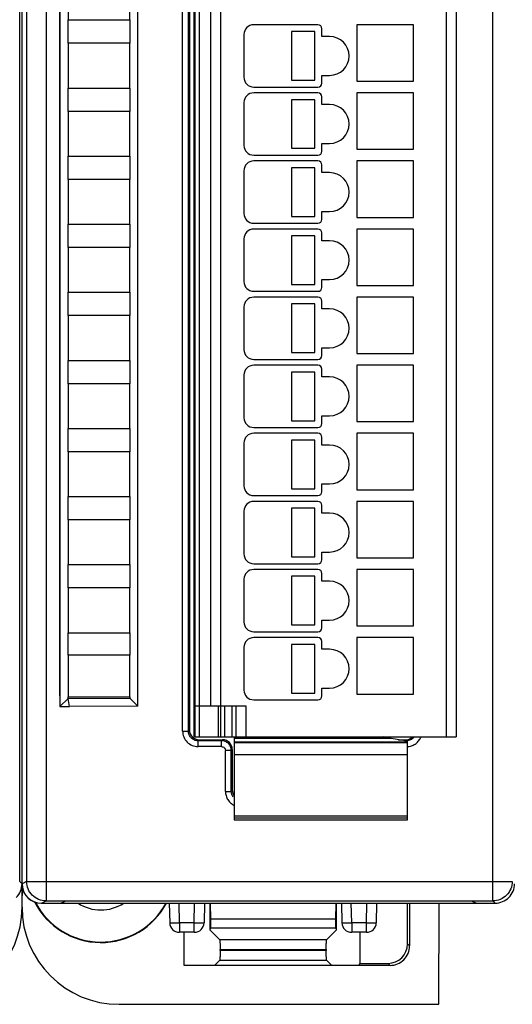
# Model space of a CAD drawing. Header units: millimetres. Extents: x 0 to 420, y 0 to 297.
# Tile 103 of 124: x 284 to 309, y 135 to 185. Entities that reach past the tile are written whole.
import ezdxf

# ---------------------------------------------------------------- set-up
doc = ezdxf.new("R2010")
doc.units = ezdxf.units.MM
doc.header["$LTSCALE"] = 23.1
doc.layers.get('0').update_dxf_attribs({"linetype": 'CONTINUOUS'})
doc.layers.add('1', color=7, linetype='CONTINUOUS')

msp = doc.modelspace()

# ---------------------------------------------------------------- linework, layer by layer
at = {"color": 9, "linetype": 'CONTINUOUS'}
for p, q in [((285.31175, 229.77013), (285.31175, 140.00591)), ((308.2581, 140.00591), (308.2581, 229.77013)), ((284.3119, 228.77017), (284.3119, 141.00587)), ((293.17595, 221.63802), (293.17595, 148.43802)), ((305.87595, 148.43802), (305.87595, 221.63802)), ((292.32339, 148.73497), (292.32339, 221.04108)), ((292.6232, 148.73497), (292.6232, 221.04108)), ((294.27595, 220.03802), (294.27595, 150.03802)), ((294.17595, 148.43802), (294.17595, 150.03802)), ((294.47595, 150.03802), (294.47595, 148.43802)), ((294.87595, 148.43802), (294.87595, 150.03802)), ((295.57595, 150.03802), (295.57595, 148.43802)), ((292.32339, 148.73497), (292.6232, 148.73497)), ((292.6232, 148.73497), (292.67595, 148.78772)), ((293.17565, 148.28802), (293.1229, 148.23528)), ((294.32351, 148.23528), (293.1229, 148.23528)), ((293.1229, 147.93546), (293.1229, 148.23528)), ((294.32351, 147.93546), (293.1229, 147.93546)), ((294.32351, 148.23528), (294.37626, 148.28802)), ((294.32351, 147.93546), (294.32351, 148.23528)), ((294.97595, 148.185), (303.87595, 148.185)), ((303.829, 148.23528), (303.74074, 148.23528)), ((303.77626, 148.28802), (303.829, 148.23528)), ((303.829, 148.22162), (303.829, 148.23528)), ((294.8232, 147.73558), (294.52339, 147.73558)), ((294.52339, 145.63497), (294.52339, 147.73558)), ((294.87595, 147.78833), (294.8232, 147.73558)), ((294.8232, 145.63497), (294.8232, 147.73558)), ((303.87595, 147.50859), (294.97595, 147.50859)), ((294.52339, 145.63497), (294.8232, 145.63497)), ((294.8232, 145.63497), (294.87595, 145.68772)), ((294.97595, 144.36804), (303.87595, 144.36804)), ((303.87595, 144.25485), (294.97595, 144.25485)), ((284.07595, 140.88798), (283.95806, 141.00593)), ((284.3119, 141.00587), (284.07595, 140.88791)), ((284.3119, 141.00587), (309.25806, 141.00587)), ((285.07595, 139.88802), (285.31175, 140.00591)), ((292.16052, 138.87967), (292.14285, 139.88802)), ((292.92529, 138.87967), (292.94289, 139.88802)), ((301.00844, 138.87967), (300.99077, 139.88802)), ((301.77322, 138.87967), (301.79082, 139.88802)), ((308.2581, 140.00591), (308.376, 139.88802)), ((292.16046, 138.87967), (292.16046, 138.38802)), ((292.92529, 138.87967), (292.16052, 138.87967)), ((292.92532, 138.38802), (292.92532, 138.87967)), ((301.00838, 138.87967), (301.00838, 138.38802)), ((301.77322, 138.87967), (301.00844, 138.87967)), ((301.77324, 138.38802), (301.77324, 138.87967)), ((299.71899, 138.00487), (294.23291, 138.00487)), ((303.87595, 137.79218), (303.98071, 137.68741)), ((299.70214, 137.4516), (294.24976, 137.44823)), ((294.23291, 136.95054), (299.71899, 136.95054)), ((302.98132, 136.68802), (302.87656, 136.79279))]:
    msp.add_line(p, q, dxfattribs=at)
at = {"color": 7, "linetype": 'CONTINUOUS'}
for p, q in [((283.95806, 141.00593), (283.95806, 228.77015)), ((284.07595, 140.88791), (284.07595, 228.88814)), ((292.92595, 148.35345), (292.92595, 221.42259)), ((292.97595, 148.43802), (292.97595, 221.63802)), ((306.37595, 221.63802), (306.37595, 148.43802)), ((292.67595, 220.98833), (292.67595, 148.78772)), ((293.77595, 150.03802), (293.77595, 220.03802)), ((286.01309, 150.55017), (286.01309, 219.22588)), ((286.02595, 219.3856), (286.02595, 149.99287)), ((290.02595, 150.02165), (290.02595, 219.35267)), ((286.44595, 187.58802), (286.44595, 185.28802)), ((289.62195, 185.28802), (289.62195, 187.58802)), ((286.44595, 185.28802), (289.62195, 185.28802)), ((286.44608, 184.08802), (286.44608, 185.28802)), ((289.62182, 185.28802), (289.62182, 184.08802)), ((299.27595, 185.03802), (295.97595, 185.03802)), ((299.47595, 184.43802), (299.47595, 184.83802)), ((304.17595, 185.03802), (301.27595, 185.03802)), ((301.27595, 185.03802), (301.27595, 182.13802)), ((304.17595, 182.13802), (304.17595, 185.03802)), ((295.47595, 184.53802), (295.47595, 182.33802)), ((299.11126, 184.68802), (297.91126, 184.68802)), ((297.91126, 184.68802), (297.91126, 182.18802)), ((299.11126, 182.18802), (299.11126, 184.68802)), ((299.87595, 184.43802), (299.47595, 184.43802)), ((286.44595, 184.08802), (286.44595, 181.78802)), ((289.62195, 184.08802), (286.44595, 184.08802)), ((289.62195, 181.78802), (289.62195, 184.08802)), ((299.47595, 182.43802), (299.87595, 182.43802)), ((299.47595, 182.03802), (299.47595, 182.43802)), ((286.44595, 181.78802), (289.62195, 181.78802)), ((286.44608, 180.58802), (286.44608, 181.78802)), ((289.62182, 181.78802), (289.62182, 180.58802)), ((295.97595, 181.83802), (299.27595, 181.83802)), ((297.91126, 182.18802), (299.11126, 182.18802)), ((301.27595, 182.13802), (304.17595, 182.13802)), ((299.27595, 181.53802), (295.97595, 181.53802)), ((299.47595, 180.93802), (299.47595, 181.33802)), ((304.17595, 181.53802), (301.27595, 181.53802)), ((301.27595, 181.53802), (301.27595, 178.63802)), ((304.17595, 178.63802), (304.17595, 181.53802)), ((295.47595, 181.03802), (295.47595, 178.83802)), ((299.11126, 181.18802), (297.91126, 181.18802)), ((297.91126, 181.18802), (297.91126, 178.68802)), ((299.11126, 178.68802), (299.11126, 181.18802)), ((299.87595, 180.93802), (299.47595, 180.93802)), ((289.62195, 180.58802), (286.44595, 180.58802)), ((286.44595, 180.58802), (286.44595, 178.28802)), ((289.62195, 178.28802), (289.62195, 180.58802)), ((297.91126, 178.68802), (299.11126, 178.68802)), ((299.47595, 178.93802), (299.87595, 178.93802)), ((299.47595, 178.53802), (299.47595, 178.93802)), ((286.44595, 178.28802), (289.62195, 178.28802)), ((286.44608, 177.08802), (286.44608, 178.28802)), ((289.62182, 178.28802), (289.62182, 177.08802)), ((295.97595, 178.33802), (299.27595, 178.33802)), ((301.27595, 178.63802), (304.17595, 178.63802)), ((299.27595, 178.03802), (295.97595, 178.03802)), ((299.11126, 177.68802), (297.91126, 177.68802)), ((297.91126, 177.68802), (297.91126, 175.18802)), ((299.11126, 175.18802), (299.11126, 177.68802)), ((299.47595, 177.43802), (299.47595, 177.83802)), ((304.17595, 178.03802), (301.27595, 178.03802)), ((301.27595, 178.03802), (301.27595, 175.13802)), ((304.17595, 175.13802), (304.17595, 178.03802)), ((295.47595, 177.53802), (295.47595, 175.33802)), ((299.87595, 177.43802), (299.47595, 177.43802)), ((289.62195, 177.08802), (286.44595, 177.08802)), ((286.44595, 177.08802), (286.44595, 174.78802)), ((289.62195, 174.78802), (289.62195, 177.08802)), ((297.91126, 175.18802), (299.11126, 175.18802)), ((299.47595, 175.43802), (299.87595, 175.43802)), ((299.47595, 175.03802), (299.47595, 175.43802)), ((301.27595, 175.13802), (304.17595, 175.13802)), ((286.44595, 174.78802), (289.62195, 174.78802)), ((286.44608, 173.58802), (286.44608, 174.78802)), ((289.62182, 174.78802), (289.62182, 173.58802)), ((295.97595, 174.83802), (299.27595, 174.83802)), ((299.27595, 174.53802), (295.97595, 174.53802)), ((299.11126, 174.18802), (297.91126, 174.18802)), ((297.91126, 174.18802), (297.91126, 171.68802)), ((299.11126, 171.68802), (299.11126, 174.18802)), ((299.47595, 173.93802), (299.47595, 174.33802)), ((304.17595, 174.53802), (301.27595, 174.53802)), ((301.27595, 174.53802), (301.27595, 171.63802)), ((304.17595, 171.63802), (304.17595, 174.53802)), ((295.47595, 174.03802), (295.47595, 171.83802)), ((299.87595, 173.93802), (299.47595, 173.93802)), ((289.62195, 173.58802), (286.44595, 173.58802)), ((286.44595, 173.58802), (286.44595, 171.28802)), ((289.62195, 171.28802), (289.62195, 173.58802)), ((297.91126, 171.68802), (299.11126, 171.68802)), ((299.47595, 171.93802), (299.87595, 171.93802)), ((299.47595, 171.53802), (299.47595, 171.93802)), ((301.27595, 171.63802), (304.17595, 171.63802)), ((286.44595, 171.28802), (289.62195, 171.28802)), ((286.44608, 170.08802), (286.44608, 171.28802)), ((289.62182, 171.28802), (289.62182, 170.08802)), ((295.97595, 171.33802), (299.27595, 171.33802)), ((299.27595, 171.03802), (295.97595, 171.03802)), ((299.11126, 170.68802), (297.91126, 170.68802)), ((297.91126, 170.68802), (297.91126, 168.18802)), ((299.11126, 168.18802), (299.11126, 170.68802)), ((299.47595, 170.43802), (299.47595, 170.83802)), ((304.17595, 171.03802), (301.27595, 171.03802)), ((301.27595, 171.03802), (301.27595, 168.13802)), ((304.17595, 168.13802), (304.17595, 171.03802)), ((289.62195, 170.08802), (286.44595, 170.08802)), ((286.44595, 170.08802), (286.44595, 167.78802)), ((289.62195, 167.78802), (289.62195, 170.08802)), ((295.47595, 170.53802), (295.47595, 168.33802)), ((299.87595, 170.43802), (299.47595, 170.43802)), ((297.91126, 168.18802), (299.11126, 168.18802)), ((299.47595, 168.43802), (299.87595, 168.43802)), ((299.47595, 168.03802), (299.47595, 168.43802)), ((301.27595, 168.13802), (304.17595, 168.13802)), ((286.44595, 167.78802), (289.62195, 167.78802)), ((286.44608, 166.58802), (286.44608, 167.78802)), ((289.62182, 167.78802), (289.62182, 166.58802)), ((295.97595, 167.83802), (299.27595, 167.83802)), ((299.27595, 167.53802), (295.97595, 167.53802)), ((304.17595, 167.53802), (301.27595, 167.53802)), ((301.27595, 167.53802), (301.27595, 164.63802)), ((304.17595, 164.63802), (304.17595, 167.53802)), ((295.47595, 167.03802), (295.47595, 164.83802)), ((299.11126, 167.18802), (297.91126, 167.18802)), ((297.91126, 167.18802), (297.91126, 164.68802)), ((299.11126, 164.68802), (299.11126, 167.18802)), ((299.47595, 166.93802), (299.47595, 167.33802)), ((289.62195, 166.58802), (286.44595, 166.58802)), ((286.44595, 166.58802), (286.44595, 164.28802)), ((289.62195, 164.28802), (289.62195, 166.58802)), ((299.87595, 166.93802), (299.47595, 166.93802)), ((297.91126, 164.68802), (299.11126, 164.68802)), ((299.47595, 164.93802), (299.87595, 164.93802)), ((299.47595, 164.53802), (299.47595, 164.93802)), ((301.27595, 164.63802), (304.17595, 164.63802)), ((286.44595, 164.28802), (289.62195, 164.28802)), ((286.44608, 163.08802), (286.44608, 164.28802)), ((289.62182, 164.28802), (289.62182, 163.08802)), ((295.97595, 164.33802), (299.27595, 164.33802)), ((299.27595, 164.03802), (295.97595, 164.03802)), ((304.17595, 164.03802), (301.27595, 164.03802)), ((301.27595, 164.03802), (301.27595, 161.13802)), ((304.17595, 161.13802), (304.17595, 164.03802)), ((295.47595, 163.53802), (295.47595, 161.33802)), ((299.11126, 163.68802), (297.91126, 163.68802)), ((297.91126, 163.68802), (297.91126, 161.18802)), ((299.11126, 161.18802), (299.11126, 163.68802)), ((299.47595, 163.43802), (299.47595, 163.83802)), ((289.62195, 163.08802), (286.44595, 163.08802)), ((286.44595, 163.08802), (286.44595, 160.78802)), ((289.62195, 160.78802), (289.62195, 163.08802)), ((299.87595, 163.43802), (299.47595, 163.43802)), ((297.91126, 161.18802), (299.11126, 161.18802)), ((299.47595, 161.43802), (299.87595, 161.43802)), ((299.47595, 161.03802), (299.47595, 161.43802)), ((301.27595, 161.13802), (304.17595, 161.13802)), ((286.44595, 160.78802), (289.62195, 160.78802)), ((286.44608, 159.58802), (286.44608, 160.78802)), ((289.62182, 160.78802), (289.62182, 159.58802)), ((295.97595, 160.83802), (299.27595, 160.83802)), ((299.27595, 160.53802), (295.97595, 160.53802)), ((304.17595, 160.53802), (301.27595, 160.53802)), ((301.27595, 160.53802), (301.27595, 157.63802)), ((304.17595, 157.63802), (304.17595, 160.53802)), ((295.47595, 160.03802), (295.47595, 157.83802)), ((299.11126, 160.18802), (297.91126, 160.18802)), ((297.91126, 160.18802), (297.91126, 157.68802)), ((299.11126, 157.68802), (299.11126, 160.18802)), ((299.47595, 159.93802), (299.47595, 160.33802)), ((299.87595, 159.93802), (299.47595, 159.93802)), ((289.62195, 159.58802), (286.44595, 159.58802)), ((286.44595, 159.58802), (286.44595, 157.28802)), ((289.62195, 157.28802), (289.62195, 159.58802)), ((299.47595, 157.93802), (299.87595, 157.93802)), ((299.47595, 157.53802), (299.47595, 157.93802)), ((297.91126, 157.68802), (299.11126, 157.68802)), ((301.27595, 157.63802), (304.17595, 157.63802)), ((286.44595, 157.28802), (289.62195, 157.28802)), ((286.44608, 156.08802), (286.44608, 157.28802)), ((289.62182, 157.28802), (289.62182, 156.08802)), ((295.97595, 157.33802), (299.27595, 157.33802)), ((299.27595, 157.03802), (295.97595, 157.03802)), ((304.17595, 157.03802), (301.27595, 157.03802)), ((301.27595, 157.03802), (301.27595, 154.13802)), ((304.17595, 154.13802), (304.17595, 157.03802)), ((295.47595, 156.53802), (295.47595, 154.33802)), ((299.11126, 156.68802), (297.91126, 156.68802)), ((297.91126, 156.68802), (297.91126, 154.18802)), ((299.11126, 154.18802), (299.11126, 156.68802)), ((299.47595, 156.43802), (299.47595, 156.83802)), ((299.87595, 156.43802), (299.47595, 156.43802)), ((289.62195, 156.08802), (286.44595, 156.08802)), ((286.44595, 156.08802), (286.44595, 153.78802)), ((289.62195, 153.78802), (289.62195, 156.08802)), ((299.47595, 154.43802), (299.87595, 154.43802)), ((299.47595, 154.03802), (299.47595, 154.43802)), ((297.91126, 154.18802), (299.11126, 154.18802)), ((301.27595, 154.13802), (304.17595, 154.13802)), ((286.44595, 153.78802), (289.62195, 153.78802)), ((286.44608, 152.63802), (286.44608, 153.78802)), ((289.62182, 153.78802), (289.62182, 152.63802)), ((295.97595, 153.83802), (299.27595, 153.83802)), ((299.27595, 153.53802), (295.97595, 153.53802)), ((304.17595, 153.53802), (301.27595, 153.53802)), ((301.27595, 153.53802), (301.27595, 150.63802)), ((304.17595, 150.63802), (304.17595, 153.53802)), ((295.47595, 153.03802), (295.47595, 150.83802)), ((299.11126, 153.18802), (297.91126, 153.18802)), ((297.91126, 153.18802), (297.91126, 150.68802)), ((299.11126, 150.68802), (299.11126, 153.18802)), ((299.47595, 152.93802), (299.47595, 153.33802)), ((299.87595, 152.93802), (299.47595, 152.93802)), ((289.62195, 152.63802), (286.44595, 152.63802)), ((286.44595, 152.63802), (286.44595, 150.48802)), ((289.62195, 150.48802), (289.62195, 152.63802)), ((299.47595, 150.93802), (299.87595, 150.93802)), ((299.47595, 150.53802), (299.47595, 150.93802)), ((286.02595, 150.56302), (286.01309, 150.55017)), ((286.02595, 150.55017), (286.01309, 150.55017)), ((286.02595, 149.99287), (286.4461, 150.40817)), ((286.44595, 150.48802), (289.62195, 150.48802)), ((286.4461, 150.40817), (286.44608, 150.48802)), ((286.4461, 150.40817), (289.62156, 150.42407)), ((286.50874, 149.98802), (286.4461, 150.40817)), ((289.62182, 150.48802), (289.62181, 150.4258)), ((289.62181, 150.4258), (290.02595, 150.02165)), ((295.97595, 150.33802), (299.27595, 150.33802)), ((297.91126, 150.68802), (299.11126, 150.68802)), ((301.27595, 150.63802), (304.17595, 150.63802)), ((286.0253, 149.99223), (286.50874, 149.98802)), ((290.02595, 150.0186), (286.50874, 149.98802)), ((292.97595, 150.03802), (295.57595, 150.03802)), ((294.27595, 150.03802), (294.27595, 148.43802)), ((295.07595, 148.43802), (295.07595, 150.03802)), ((292.92595, 148.58802), (292.97595, 148.58802)), ((292.97595, 148.43802), (306.37595, 148.43802)), ((294.97595, 148.43802), (294.97595, 144.16653)), ((303.04376, 148.3431), (294.97595, 148.3431)), ((303.87595, 148.21436), (303.04376, 148.3431)), ((293.17565, 148.28802), (294.37626, 148.28802)), ((294.97595, 148.13802), (303.87595, 148.13802)), ((303.39977, 148.28802), (303.77626, 148.28802)), ((303.87595, 148.15261), (303.87595, 148.21436)), ((303.87595, 144.16653), (303.87595, 148.13801)), ((294.87595, 147.78833), (294.87595, 145.68772)), ((294.97595, 144.16643), (303.87595, 144.16643)), ((284.07595, 139.67726), (284.07595, 140.76138)), ((285.07595, 139.88802), (308.376, 139.88802)), ((285.31175, 140.00591), (308.2581, 140.00591)), ((286.07595, 139.88802), (286.29803, 139.99707)), ((307.22232, 139.98802), (286.2796, 139.98802)), ((291.64293, 139.88802), (291.66053, 138.8793)), ((293.44285, 139.88802), (293.42524, 138.8793)), ((293.72595, 139.88802), (293.72595, 138.51184)), ((293.78006, 139.06426), (293.75516, 139.88802)), ((300.19674, 139.88802), (300.17184, 139.06426)), ((300.22595, 138.51184), (300.22595, 139.88802)), ((300.49085, 139.88802), (300.50846, 138.8793)), ((302.29077, 139.88802), (302.27317, 138.8793)), ((303.87595, 137.79218), (303.87595, 139.88802)), ((303.98071, 139.88802), (303.98071, 137.68741)), ((305.48614, 134.68802), (305.50883, 139.88802)), ((307.20389, 139.99708), (307.42595, 139.88802)), ((300.17184, 139.06426), (293.78006, 139.06426)), ((293.78006, 138.62009), (293.78006, 139.06426)), ((300.17184, 139.06426), (300.17184, 138.62009)), ((292.92474, 138.38802), (292.16046, 138.38802)), ((292.4005, 136.68802), (292.4005, 138.38802)), ((293.78006, 138.62009), (293.72595, 138.51184)), ((293.72595, 138.51184), (294.23291, 138.00487)), ((293.78006, 138.62009), (300.17184, 138.62009)), ((299.71899, 138.00487), (300.22595, 138.51184)), ((300.17184, 138.62009), (300.22595, 138.51184)), ((301.77324, 138.38802), (301.00897, 138.38802)), ((301.42595, 138.38802), (301.42595, 136.79279)), ((294.24976, 137.50323), (299.70214, 137.50858)), ((294.24976, 137.44823), (294.24976, 137.50323)), ((299.70214, 137.50858), (299.70214, 137.4516)), ((302.98132, 136.68802), (292.4005, 136.68802)), ((294.23291, 136.95054), (293.9704, 136.68802)), ((299.98151, 136.68802), (299.71899, 136.95054)), ((301.37359, 136.68802), (301.42595, 136.79279)), ((301.42595, 136.79279), (302.87656, 136.79279)), ((289.06519, 134.68802), (305.48614, 134.68802))]:
    msp.add_line(p, q, dxfattribs=at)
for centre, radius, start, end in [((295.97595, 184.53802), 0.5, 90, 180), ((299.27595, 184.83802), 0.2, 0, 90), ((299.87595, 183.43802), 1, 270, 90), ((295.97595, 182.33802), 0.5, 180, 270), ((299.27595, 182.03802), 0.2, 270, 360), ((295.97595, 181.03802), 0.5, 90, 180), ((299.27595, 181.33802), 0.2, 0, 90), ((299.87595, 179.93802), 1, 270, 90), ((295.97595, 178.83802), 0.5, 180, 270), ((299.27595, 178.53802), 0.2, 270, 360), ((295.97595, 177.53802), 0.5, 90, 180), ((299.27595, 177.83802), 0.2, 0, 90), ((299.87595, 176.43802), 1, 270, 90), ((295.97595, 175.33802), 0.5, 180, 270), ((299.27595, 175.03802), 0.2, 270, 360), ((295.97595, 174.03802), 0.5, 90, 180), ((299.27595, 174.33802), 0.2, 0, 90), ((299.87595, 172.93802), 1, 270, 90), ((295.97595, 171.83802), 0.5, 180, 270), ((299.27595, 171.53802), 0.2, 270, 360), ((295.97595, 170.53802), 0.5, 90, 180), ((299.27595, 170.83802), 0.2, 0, 90), ((299.87595, 169.43802), 1, 270, 90), ((295.97595, 168.33802), 0.5, 180, 270), ((299.27595, 168.03802), 0.2, 270, 360), ((295.97595, 167.03802), 0.5, 90, 180), ((299.27595, 167.33802), 0.2, 0, 90), ((299.87595, 165.93802), 1, 270, 90), ((295.97595, 164.83802), 0.5, 180, 270), ((299.27595, 164.53802), 0.2, 270, 360), ((295.97595, 163.53802), 0.5, 90, 180), ((299.27595, 163.83802), 0.2, 0, 90), ((299.87595, 162.43802), 1, 270, 90), ((295.97595, 161.33802), 0.5, 180, 270), ((299.27595, 161.03802), 0.2, 270, 360), ((295.97595, 160.03802), 0.5, 90, 180), ((299.27595, 160.33802), 0.2, 0, 90), ((299.87595, 158.93802), 1, 270, 90), ((295.97595, 157.83802), 0.5, 180, 270), ((299.27595, 157.53802), 0.2, 270, 360), ((295.97595, 156.53802), 0.5, 90, 180), ((299.27595, 156.83802), 0.2, 0, 90), ((299.87595, 155.43802), 1, 270, 90), ((295.97595, 154.33802), 0.5, 180, 270), ((299.27595, 154.03802), 0.2, 270, 360), ((295.97595, 153.03802), 0.5, 90, 180), ((299.27595, 153.33802), 0.2, 0, 90), ((299.87595, 151.93802), 1, 270, 90), ((295.97595, 150.83802), 0.5, 180, 270), ((299.27595, 150.53802), 0.2, 270, 360), ((285.06685, 140.88802), 1, 185.28774, 270), ((309.75547, 140.28441), 25.67952, 179.147728, 180.023656), ((288.12595, 141.68802), 3.82444, 207.04038, 331.920463), ((288.12595, 141.68802), 3.8, 207.405701, 331.714674), ((288.12595, 141.68802), 2.15, 236.926175, 303.073825), ((292.16046, 138.88802), 0.5, 180.999998, 269.999923), ((292.92532, 138.88802), 0.5, 270.000086, 359.00004), ((301.00838, 138.88802), 0.5, 180.999962, 270.000005), ((301.77324, 138.88802), 0.5, 270, 359)]:
    msp.add_arc(centre, radius, start, end, dxfattribs=at)
at = {"color": 9, "linetype": 'CONTINUOUS'}
for centre, radius, start, end in [((303.82934, 148.73581), 0.50054, 269.961466, 274.95762), ((303.81616, 148.84165), 0.90624, 273.786982, 276.35622), ((285.312, 141.00603), 1.0001, 180.008735, 181.008444)]:
    msp.add_arc(centre, radius, start, end, dxfattribs=at)
at = {"color": 7, "linetype": 'CONTINUOUS'}
for centre, major_axis, ratio, start_param, end_param in [((293.17626, 148.78833), (0.35398, 0.35398), 0.99878277, 2.35680348, 3.92638183), ((303.77565, 148.78833), (0.35398, -0.35398), 0.99878277, -0.69422358, 0), ((294.37565, 147.78772), (-0.35398, -0.35398), 0.99878277, 8.63998878, 10.20956714), ((303.77565, 148.78833), (-0.35398, 0.35398), 0.99878277, -3.92638183, -3.83581623), ((295.37626, 145.68833), (0.35398, 0.35398), 0.99878277, -3.92638183, -3.2829213), ((285.0761, 140.88806), (0.89461, 0.44727), 0.99980964, 2.67805165, 4.24869568), ((279.08519, 139.67878), (-3.52954, 3.52954), 0.99969546, 2.35632324, 3.92686206), ((289.06671, 139.67878), (3.52954, 3.52954), 0.99969546, 2.35632141, 3.9268639), ((302.87534, 137.7934), (-0.70797, 0.70797), 0.99878277, 2.35680348, 3.92638183)]:
    msp.add_ellipse(centre, major_axis=major_axis, ratio=ratio, start_param=start_param, end_param=end_param, dxfattribs=at)
at = {"color": 9, "linetype": 'CONTINUOUS'}
for points, knots in [([(292.32339, 148.73497), (292.32504, 148.63098), (292.36385, 148.42049), (292.54332, 148.15538), (292.80842, 147.97594), (293.01891, 147.93709), (293.1229, 147.93546)], [0, 0, 0, 0, 0.25002688, 0.50000304, 0.74997642, 1, 1, 1, 1]), ([(293.1229, 148.23549), (293.05791, 148.23528), (292.92648, 148.26135), (292.76028, 148.37231), (292.64906, 148.53848), (292.62316, 148.66993), (292.6232, 148.73497)], [0, 0, 0, 0, 0.24996073, 0.49995832, 0.74983813, 1, 1, 1, 1]), ([(304.23078, 148.43787), (304.18928, 148.38155), (304.08094, 148.28539), (303.94238, 148.2432), (303.87259, 148.23715)], [0, 0, 0, 0, 0.4996853, 1, 1, 1, 1]), ([(303.91649, 147.94098), (303.9878, 147.94893), (304.12939, 147.98271), (304.31865, 148.09079), (304.47269, 148.24448), (304.54479, 148.37096), (304.57136, 148.4376)], [0, 0, 0, 0, 0.25004751, 0.50005249, 0.74999765, 1, 1, 1, 1]), ([(294.67665, 148.08871), (294.6307, 148.13465), (294.51975, 148.20935), (294.38849, 148.23523), (294.32351, 148.23528)], [0, 0, 0, 0, 0.49999275, 1, 1, 1, 1]), ([(294.8232, 147.73558), (294.82316, 147.80056), (294.79714, 147.93177), (294.72259, 148.04279), (294.67665, 148.08871)], [0, 0, 0, 0, 0.50011979, 1, 1, 1, 1]), ([(294.52339, 145.63497), (294.52457, 145.5605), (294.54422, 145.41078), (294.63681, 145.20399), (294.78291, 145.03136), (294.90846, 144.94699), (294.97554, 144.91461)], [0, 0, 0, 0, 0.25002976, 0.49999393, 0.74998005, 1, 1, 1, 1]), ([(294.92627, 145.33059), (294.89324, 145.37365), (294.84103, 145.47135), (294.82316, 145.58067), (294.8232, 145.63497)], [0, 0, 0, 0, 0.49983553, 1, 1, 1, 1]), ([(284.6048, 140.29885), (284.51486, 140.3888), (284.36825, 140.60536), (284.31429, 140.86126), (284.31205, 140.98843)], [0, 0, 0, 0, 0.50003242, 1, 1, 1, 1]), ([(309.25806, 141.0059), (309.25806, 140.87585), (309.20629, 140.61314), (309.05712, 140.39079), (308.96515, 140.29882)], [0, 0, 0, 0, 0.49999239, 1, 1, 1, 1]), ([(285.31175, 140.00591), (285.18171, 140.00593), (284.91906, 140.05772), (284.69675, 140.20689), (284.6048, 140.29885)], [0, 0, 0, 0, 0.49998098, 1, 1, 1, 1]), ([(308.96515, 140.29882), (308.87319, 140.20686), (308.65085, 140.0577), (308.38815, 140.00592), (308.2581, 140.00591)], [0, 0, 0, 0, 0.50000613, 1, 1, 1, 1]), ([(291.66053, 138.8793), (291.66055, 138.87844), (291.66548, 138.87862), (291.67112, 138.87734), (291.68391, 138.87716), (291.7, 138.87651), (291.72107, 138.87618), (291.75713, 138.87575), (291.7863, 138.87568), (291.80701, 138.87568)], [0, 0, 0, 0, 0.01745489, 0.06685373, 0.14825212, 0.26101821, 0.40408794, 0.57628758, 1, 1, 1, 1]), ([(291.80701, 138.87568), (291.83226, 138.87568), (291.95009, 138.87612), (292.06792, 138.87768), (292.16049, 138.8793)], [0, 0, 0, 0, 0.21425581, 1, 1, 1, 1]), ([(292.92529, 138.8793), (292.95779, 138.87873), (293.07562, 138.87689), (293.19346, 138.87568), (293.27879, 138.87568)], [0, 0, 0, 0, 0.27586853, 1, 1, 1, 1]), ([(293.27879, 138.87568), (293.29951, 138.87568), (293.32868, 138.87575), (293.36474, 138.87618), (293.38581, 138.87651), (293.40189, 138.87716), (293.41468, 138.87734), (293.42029, 138.87862), (293.42524, 138.87845), (293.42524, 138.8793)], [0, 0, 0, 0, 0.42382976, 0.59606134, 0.73914347, 0.85189928, 0.93326214, 0.98260593, 1, 1, 1, 1]), ([(300.50846, 138.8793), (300.50846, 138.87845), (300.51341, 138.87862), (300.51902, 138.87734), (300.53181, 138.87716), (300.54789, 138.87651), (300.56896, 138.87618), (300.60502, 138.87575), (300.63419, 138.87568), (300.65491, 138.87568)], [0, 0, 0, 0, 0.01739409, 0.06673792, 0.14810081, 0.26085662, 0.40393874, 0.57617031, 1, 1, 1, 1]), ([(300.65491, 138.87568), (300.68016, 138.87568), (300.798, 138.87612), (300.91583, 138.87768), (301.00842, 138.8793)], [0, 0, 0, 0, 0.21424845, 1, 1, 1, 1]), ([(301.77321, 138.8793), (301.80571, 138.87873), (301.92353, 138.87689), (302.04136, 138.87568), (302.12669, 138.87568)], [0, 0, 0, 0, 0.27586307, 1, 1, 1, 1]), ([(302.12669, 138.87568), (302.1474, 138.87568), (302.17657, 138.87575), (302.21263, 138.87618), (302.2337, 138.87651), (302.2498, 138.87716), (302.26258, 138.87734), (302.26822, 138.87862), (302.27315, 138.87844), (302.27317, 138.8793)], [0, 0, 0, 0, 0.42371242, 0.59591206, 0.73898179, 0.85174788, 0.93314627, 0.98254511, 1, 1, 1, 1])]:
    msp.add_open_spline(points, degree=3, knots=knots, dxfattribs=at)
at = {"color": 7, "linetype": 'CONTINUOUS'}
for points, knots in [([(303.04376, 148.3431), (303.00996, 148.3459), (302.87474, 148.36185), (302.74114, 148.39737), (302.64727, 148.43801)], [0, 0, 0, 0, 0.24894787, 1, 1, 1, 1]), ([(283.78307, 140.1809), (283.87504, 140.27286), (284.02419, 140.49522), (284.07595, 140.75792), (284.07595, 140.88798)], [0, 0, 0, 0, 0.49999991, 1, 1, 1, 1]), ([(309.08307, 140.1809), (309.17504, 140.27286), (309.32419, 140.49522), (309.37595, 140.75792), (309.37595, 140.88798)], [0, 0, 0, 0, 0.49999991, 1, 1, 1, 1]), ([(308.376, 139.88802), (308.50605, 139.88802), (308.76875, 139.93978), (308.99111, 140.08894), (309.08307, 140.1809)], [0, 0, 0, 0, 0.49999993, 1, 1, 1, 1]), ([(294.23291, 138.00487), (294.23393, 138.00386), (294.23494, 137.99934), (294.2366, 137.99102), (294.23804, 137.9779), (294.24033, 137.9521), (294.24271, 137.90975), (294.24416, 137.87326), (294.24486, 137.85251)], [0, 0, 0, 0, 0.02812307, 0.08482247, 0.17040165, 0.28434749, 0.59331124, 1, 1, 1, 1]), ([(294.24486, 137.85251), (294.24572, 137.8271), (294.24886, 137.70941), (294.2498, 137.59166), (294.24979, 137.49934)], [0, 0, 0, 0, 0.21589464, 1, 1, 1, 1]), ([(299.70218, 137.51547), (299.70219, 137.54638), (299.70262, 137.65873), (299.70429, 137.7711), (299.70704, 137.85251)], [0, 0, 0, 0, 0.27504757, 1, 1, 1, 1]), ([(299.70704, 137.85251), (299.70774, 137.87326), (299.70919, 137.90975), (299.71157, 137.9521), (299.71386, 137.9779), (299.7153, 137.99102), (299.71696, 137.99934), (299.71797, 138.00386), (299.71899, 138.00487)], [0, 0, 0, 0, 0.40668875, 0.7156525, 0.82959834, 0.91517752, 0.97187693, 1, 1, 1, 1]), ([(302.98128, 136.68802), (303.11129, 136.68802), (303.37417, 136.73991), (303.70629, 136.96245), (303.92883, 137.29457), (303.98071, 137.55744), (303.98071, 137.68745)], [0, 0, 0, 0, 0.2500361, 0.50000016, 0.74996414, 1, 1, 1, 1]), ([(294.24972, 137.44423), (294.24972, 137.38235), (294.24915, 137.29247), (294.24707, 137.17796), (294.24507, 137.10486), (294.24264, 137.04427), (294.24028, 137.00255), (294.238, 136.97713), (294.23657, 136.96421), (294.23492, 136.95601), (294.23391, 136.95154), (294.23291, 136.95054)], [0, 0, 0, 0, 0.37535201, 0.54521235, 0.69476541, 0.81889661, 0.91321167, 0.94795232, 0.97405654, 0.99139006, 1, 1, 1, 1]), ([(299.71899, 136.95054), (299.71797, 136.95156), (299.71696, 136.95613), (299.71528, 136.96452), (299.71384, 136.97777), (299.71153, 137.00382), (299.70915, 137.04659), (299.7067, 137.10866), (299.70471, 137.18343), (299.70266, 137.30008), (299.70211, 137.39152), (299.70211, 137.45437)], [0, 0, 0, 0, 0.00860195, 0.02598079, 0.05218694, 0.08709066, 0.18184413, 0.30647287, 0.4564534, 0.62638266, 1, 1, 1, 1])]:
    msp.add_open_spline(points, degree=3, knots=knots, dxfattribs=at)
at = {"color": 9, "linetype": 'CONTINUOUS'}
msp.add_open_spline([(294.32351, 147.93546), (294.3745, 147.93546), (294.48076, 147.89283), (294.52339, 147.78658), (294.52339, 147.73558)], degree=3, dxfattribs=at)
at = {"layer": '1', "color": 1, "linetype": 'CONTINUOUS'}
msp.add_line((292.92595, 148.35345), (292.92595, 148.58802), dxfattribs=at)

doc.saveas('drawing.dxf')
